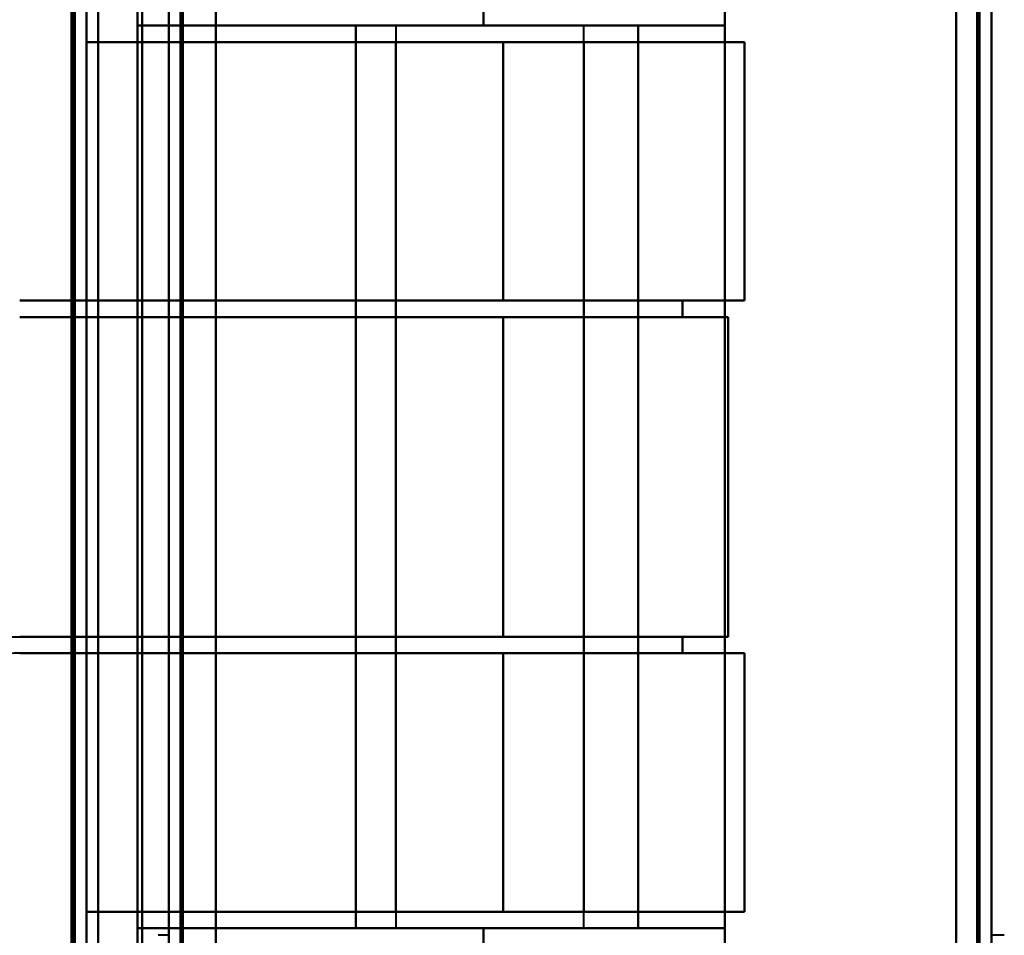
# Model space of a CAD drawing. Header units: millimetres. Extents: x -1442 to 3067, y -120 to 1171.
# Tile 35 of 66: x 414 to 456, y 271 to 310. Entities that reach past the tile are written whole.
import ezdxf

# ---------------------------------------------------------------- set-up
doc = ezdxf.new("R2010")
doc.units = ezdxf.units.MM
doc.layers.add('A-GENM', color=13, linetype='Continuous', lineweight=40)
doc.layers.add('G-IMPT', color=8, linetype='Continuous', lineweight=40)

# ---------------------------------------------------------------- blocks, each defined once
blk = doc.blocks.new('Maintenance r21 - Maintenance r21-769076-Gauche')
at = {"layer": 'A-GENM'}
for p, q in [((455, 0), (455, 1098)), ((455, 1098), (455, 0))]:
    blk.add_line(p, q, dxfattribs=at)
blk = doc.blocks.new('NEXA 1500 CALQUES_dwg-769064-Gauche')
at = {"layer": 'G-IMPT'}
for p, q in [((455.5, 128.972), (455.5, 1097.772)), ((455.5, 128.972), (455.5, 1097.772)), ((420.5, 1097.272), (420.5, 129.472)), ((420.5, 1097.272), (420.5, 129.472)), ((417, 129.472), (417, 1062.272)), ((444.165, 310.072), (444.165, 320.372)), ((419.165, 310.072), (433.887, 310.072)), ((433.887, 310.072), (419.165, 310.072)), ((419.165, 310.072), (433.887, 310.072)), ((433.887, 310.072), (419.165, 310.072)), ((430.165, 310.072), (430.165, 309.372)), ((430.165, 310.072), (430.165, 271.672)), ((430.165, 310.072), (438.165, 310.072)), ((430.165, 310.072), (438.165, 310.072)), ((430.165, 310.072), (438.165, 310.072)), ((430.165, 310.072), (438.165, 310.072)), ((438.165, 310.072), (430.165, 310.072)), ((438.165, 310.072), (430.165, 310.072)), ((438.165, 310.072), (430.165, 310.072)), ((438.165, 310.072), (430.165, 310.072)), ((433.887, 310.072), (444.165, 310.072)), ((444.165, 310.072), (433.887, 310.072)), ((433.887, 310.072), (444.165, 310.072)), ((444.165, 310.072), (433.887, 310.072)), ((438.165, 309.372), (438.165, 310.072)), ((438.165, 271.672), (438.165, 310.072)), ((417, 309.372), (434.721, 309.372)), ((434.721, 309.372), (417, 309.372)), ((417, 309.372), (434.721, 309.372)), ((434.721, 309.372), (417, 309.372)), ((430.165, 309.372), (438.165, 309.372)), ((438.165, 309.372), (430.165, 309.372)), ((430.165, 309.372), (438.165, 309.372)), ((438.165, 309.372), (430.165, 309.372)), ((434.721, 309.372), (445, 309.372)), ((434.721, 309.372), (445, 309.372)), ((445, 309.372), (434.721, 309.372)), ((445, 309.372), (434.721, 309.372)), ((438.165, 309.372), (445, 309.372)), ((438.165, 309.372), (445, 309.372)), ((445, 309.372), (438.165, 309.372)), ((445, 309.372), (438.165, 309.372)), ((445, 298.372), (445, 309.372)), ((445, 298.372), (445, 309.372)), ((434.721, 298.372), (414.157, 298.372)), ((414.157, 298.372), (434.721, 298.372)), ((434.721, 298.372), (414.157, 298.372)), ((414.157, 298.372), (434.721, 298.372)), ((430.165, 298.372), (430.165, 297.672)), ((438.165, 298.372), (430.165, 298.372)), ((430.165, 298.372), (438.165, 298.372)), ((438.165, 298.372), (430.165, 298.372)), ((430.165, 298.372), (438.165, 298.372)), ((445, 298.372), (434.721, 298.372)), ((445, 298.372), (434.721, 298.372)), ((434.721, 298.372), (445, 298.372)), ((434.721, 298.372), (445, 298.372)), ((438.165, 297.672), (438.165, 298.372)), ((445, 298.372), (442.359, 298.372)), ((445, 298.372), (442.359, 298.372)), ((442.359, 298.372), (445, 298.372)), ((442.359, 298.372), (445, 298.372)), ((414.157, 297.672), (434.721, 297.672)), ((414.157, 297.672), (434.721, 297.672)), ((434.721, 297.672), (414.157, 297.672)), ((434.721, 297.672), (414.157, 297.672)), ((430.165, 297.672), (438.165, 297.672)), ((438.165, 297.672), (430.165, 297.672)), ((430.165, 297.672), (438.165, 297.672)), ((438.165, 297.672), (430.165, 297.672)), ((434.721, 297.672), (444.3, 297.672)), ((434.721, 297.672), (444.3, 297.672)), ((444.3, 297.672), (434.721, 297.672)), ((444.3, 297.672), (434.721, 297.672)), ((442.359, 297.672), (444.3, 297.672)), ((442.359, 297.672), (444.3, 297.672)), ((444.3, 297.672), (442.359, 297.672)), ((444.3, 297.672), (442.359, 297.672)), ((434.721, 284.072), (414.157, 284.072)), ((434.721, 284.072), (414.157, 284.072)), ((414.157, 284.072), (434.721, 284.072)), ((414.157, 284.072), (434.721, 284.072)), ((430.165, 284.072), (430.165, 283.372)), ((438.165, 284.072), (430.165, 284.072)), ((430.165, 284.072), (438.165, 284.072)), ((438.165, 284.072), (430.165, 284.072)), ((430.165, 284.072), (438.165, 284.072)), ((444.3, 284.072), (434.721, 284.072)), ((444.3, 284.072), (434.721, 284.072)), ((434.721, 284.072), (444.3, 284.072)), ((434.721, 284.072), (444.3, 284.072)), ((438.165, 283.372), (438.165, 284.072)), ((444.3, 284.072), (442.359, 284.072)), ((444.3, 284.072), (442.359, 284.072)), ((442.359, 284.072), (444.3, 284.072)), ((442.359, 284.072), (444.3, 284.072)), ((434.721, 283.372), (414.157, 283.372)), ((414.157, 283.372), (434.721, 283.372)), ((414.157, 283.372), (434.721, 283.372)), ((434.721, 283.372), (414.157, 283.372)), ((430.165, 283.372), (438.165, 283.372)), ((438.165, 283.372), (430.165, 283.372)), ((430.165, 283.372), (438.165, 283.372)), ((438.165, 283.372), (430.165, 283.372)), ((434.721, 283.372), (445, 283.372)), ((434.721, 283.372), (445, 283.372)), ((445, 283.372), (434.721, 283.372)), ((445, 283.372), (434.721, 283.372)), ((442.359, 283.372), (445, 283.372)), ((442.359, 283.372), (445, 283.372)), ((445, 283.372), (442.359, 283.372)), ((445, 283.372), (442.359, 283.372)), ((445, 272.372), (445, 283.372)), ((445, 272.372), (445, 283.372)), ((417, 272.372), (434.721, 272.372)), ((434.721, 272.372), (417, 272.372)), ((434.721, 272.372), (417, 272.372)), ((417, 272.372), (434.721, 272.372)), ((430.165, 272.372), (430.165, 271.672)), ((438.165, 272.372), (430.165, 272.372)), ((430.165, 272.372), (438.165, 272.372)), ((438.165, 272.372), (430.165, 272.372)), ((430.165, 272.372), (438.165, 272.372)), ((445, 272.372), (434.721, 272.372)), ((445, 272.372), (434.721, 272.372)), ((434.721, 272.372), (445, 272.372)), ((434.721, 272.372), (445, 272.372)), ((438.165, 271.672), (438.165, 272.372)), ((445, 272.372), (438.165, 272.372)), ((445, 272.372), (438.165, 272.372)), ((438.165, 272.372), (445, 272.372)), ((438.165, 272.372), (445, 272.372)), ((433.887, 271.672), (419.165, 271.672)), ((419.165, 271.672), (433.887, 271.672)), ((433.887, 271.672), (419.165, 271.672)), ((419.165, 271.672), (433.887, 271.672)), ((438.165, 271.672), (430.165, 271.672)), ((438.165, 271.672), (430.165, 271.672)), ((438.165, 271.672), (430.165, 271.672)), ((438.165, 271.672), (430.165, 271.672)), ((430.165, 271.672), (438.165, 271.672)), ((430.165, 271.672), (438.165, 271.672)), ((430.165, 271.672), (438.165, 271.672)), ((430.165, 271.672), (438.165, 271.672)), ((444.165, 271.672), (433.887, 271.672)), ((433.887, 271.672), (444.165, 271.672)), ((444.165, 271.672), (433.887, 271.672)), ((433.887, 271.672), (444.165, 271.672)), ((444.165, 261.372), (444.165, 271.672)), ((420.5, 271.372), (420.05, 271.372)), ((456.05, 271.372), (455.5, 271.372))]:
    blk.add_line(p, q, dxfattribs=at)
at = {"layer": 'G-IMPT', "flags": 128}
for points in [[(422.5, 1097.772), (422.5, 855.572), (422.5, 613.372), (422.5, 371.172), (422.5, 128.972)], [(422.5, 128.972), (422.5, 371.172), (422.5, 613.372), (422.5, 855.572), (422.5, 1097.772)], [(422.5, 128.972), (422.5, 371.172), (422.5, 613.372), (422.5, 855.572), (422.5, 1097.772)], [(422.5, 1097.772), (422.5, 855.572), (422.5, 613.372), (422.5, 371.172), (422.5, 128.972)], [(454.9, 128.972), (454.9, 371.172), (454.9, 613.372), (454.9, 855.572), (454.9, 1097.772)], [(454.9, 1097.772), (454.9, 855.572), (454.9, 613.372), (454.9, 371.172), (454.9, 128.972)], [(454.9, 1097.772), (454.9, 855.572), (454.9, 613.372), (454.9, 371.172), (454.9, 128.972)], [(454.9, 128.972), (454.9, 371.172), (454.9, 613.372), (454.9, 855.572), (454.9, 1097.772)], [(454.9, 128.972), (454.9, 371.172), (454.9, 613.372), (454.9, 855.572), (454.9, 1097.772)], [(454.9, 1097.772), (454.9, 855.572), (454.9, 613.372), (454.9, 371.172), (454.9, 128.972)], [(454.9, 1097.772), (454.9, 855.572), (454.9, 613.372), (454.9, 371.172), (454.9, 128.972)], [(454.9, 128.972), (454.9, 371.172), (454.9, 613.372), (454.9, 855.572), (454.9, 1097.772)], [(454.9, 1097.772), (454.9, 855.572), (454.9, 613.372), (454.9, 371.172), (454.9, 128.972)], [(454.9, 128.972), (454.9, 371.172), (454.9, 613.372), (454.9, 855.572), (454.9, 1097.772)], [(454.9, 128.972), (454.9, 371.172), (454.9, 613.372), (454.9, 855.572), (454.9, 1097.772)], [(454.9, 1097.772), (454.9, 855.572), (454.9, 613.372), (454.9, 371.172), (454.9, 128.972)], [(455, 128.972), (455, 371.172), (455, 613.372), (455, 855.572), (455, 1097.772)], [(455, 1097.772), (455, 855.572), (455, 613.372), (455, 371.172), (455, 128.972)], [(455, 1097.772), (455, 855.572), (455, 613.372), (455, 371.172), (455, 128.972)], [(455, 128.972), (455, 371.172), (455, 613.372), (455, 855.572), (455, 1097.772)], [(455.5, 1097.772), (455.5, 855.572), (455.5, 613.372), (455.5, 371.172), (455.5, 128.972)], [(455.5, 128.972), (455.5, 371.172), (455.5, 613.372), (455.5, 855.572), (455.5, 1097.772)], [(455.5, 1097.772), (455.5, 855.572), (455.5, 613.372), (455.5, 371.172), (455.5, 128.972)], [(455.5, 128.972), (455.5, 371.172), (455.5, 613.372), (455.5, 855.572), (455.5, 1097.772)], [(455.5, 128.972), (455.5, 371.172), (455.5, 613.372), (455.5, 855.572), (455.5, 1097.772)], [(455.5, 1097.772), (455.5, 855.572), (455.5, 613.372), (455.5, 371.172), (455.5, 128.972)], [(455.5, 128.972), (455.5, 371.172), (455.5, 613.372), (455.5, 855.572), (455.5, 1097.772)], [(455.5, 1097.772), (455.5, 855.572), (455.5, 613.372), (455.5, 371.172), (455.5, 128.972)], [(420.5, 129.472), (420.5, 371.422), (420.5, 613.372), (420.5, 855.322), (420.5, 1097.272)], [(420.5, 1097.272), (420.5, 855.322), (420.5, 613.372), (420.5, 371.422), (420.5, 129.472)], [(420.5, 1097.272), (420.5, 855.322), (420.5, 613.372), (420.5, 371.422), (420.5, 129.472)], [(420.5, 129.472), (420.5, 371.422), (420.5, 613.372), (420.5, 855.322), (420.5, 1097.272)], [(420.5, 129.472), (420.5, 371.422), (420.5, 613.372), (420.5, 855.322), (420.5, 1097.272)], [(420.5, 1097.272), (420.5, 855.322), (420.5, 613.372), (420.5, 371.422), (420.5, 129.472)], [(420.5, 1097.272), (420.5, 855.322), (420.5, 613.372), (420.5, 371.422), (420.5, 129.472)], [(420.5, 129.472), (420.5, 371.422), (420.5, 613.372), (420.5, 855.322), (420.5, 1097.272)], [(421, 129.472), (421, 371.422), (421, 613.372), (421, 855.322), (421, 1097.272)], [(421, 1097.272), (421, 855.322), (421, 613.372), (421, 371.422), (421, 129.472)], [(421, 1097.272), (421, 855.322), (421, 613.372), (421, 371.422), (421, 129.472)], [(421, 129.472), (421, 371.422), (421, 613.372), (421, 855.322), (421, 1097.272)], [(421.1, 1097.272), (421.1, 855.322), (421.1, 613.372), (421.1, 371.422), (421.1, 129.472)], [(421.1, 129.472), (421.1, 371.422), (421.1, 613.372), (421.1, 855.322), (421.1, 1097.272)], [(421.1, 129.472), (421.1, 371.422), (421.1, 613.372), (421.1, 855.322), (421.1, 1097.272)], [(421.1, 1097.272), (421.1, 855.322), (421.1, 613.372), (421.1, 371.422), (421.1, 129.472)], [(421.1, 1097.272), (421.1, 855.322), (421.1, 613.372), (421.1, 371.422), (421.1, 129.472)], [(421.1, 129.472), (421.1, 371.422), (421.1, 613.372), (421.1, 855.322), (421.1, 1097.272)], [(421.1, 129.472), (421.1, 371.422), (421.1, 613.372), (421.1, 855.322), (421.1, 1097.272)], [(421.1, 1097.272), (421.1, 855.322), (421.1, 613.372), (421.1, 371.422), (421.1, 129.472)], [(421.1, 129.472), (421.1, 371.422), (421.1, 613.372), (421.1, 855.322), (421.1, 1097.272)], [(421.1, 1097.272), (421.1, 855.322), (421.1, 613.372), (421.1, 371.422), (421.1, 129.472)], [(421.1, 1097.272), (421.1, 855.322), (421.1, 613.372), (421.1, 371.422), (421.1, 129.472)], [(421.1, 129.472), (421.1, 371.422), (421.1, 613.372), (421.1, 855.322), (421.1, 1097.272)], [(422.5, 1097.272), (422.5, 855.322), (422.5, 613.372), (422.5, 371.422), (422.5, 129.472)], [(422.5, 129.472), (422.5, 371.422), (422.5, 613.372), (422.5, 855.322), (422.5, 1097.272)], [(422.5, 129.472), (422.5, 371.422), (422.5, 613.372), (422.5, 855.322), (422.5, 1097.272)], [(422.5, 1097.272), (422.5, 855.322), (422.5, 613.372), (422.5, 371.422), (422.5, 129.472)], [(422.5, 129.472), (422.5, 371.422), (422.5, 613.372), (422.5, 855.322), (422.5, 1097.272)], [(422.5, 1097.272), (422.5, 855.322), (422.5, 613.372), (422.5, 371.422), (422.5, 129.472)], [(422.5, 1097.272), (422.5, 855.322), (422.5, 613.372), (422.5, 371.422), (422.5, 129.472)], [(422.5, 129.472), (422.5, 371.422), (422.5, 613.372), (422.5, 855.322), (422.5, 1097.272)], [(454, 129.472), (454, 371.422), (454, 613.372), (454, 855.322), (454, 1097.272)], [(454, 1097.272), (454, 855.322), (454, 613.372), (454, 371.422), (454, 129.472)], [(454, 129.472), (454, 371.422), (454, 613.372), (454, 855.322), (454, 1097.272)], [(454, 1097.272), (454, 855.322), (454, 613.372), (454, 371.422), (454, 129.472)], [(454, 129.472), (454, 371.422), (454, 613.372), (454, 855.322), (454, 1097.272)], [(454, 1097.272), (454, 855.322), (454, 613.372), (454, 371.422), (454, 129.472)], [(454, 1097.272), (454, 855.322), (454, 613.372), (454, 371.422), (454, 129.472)], [(454, 129.472), (454, 371.422), (454, 613.372), (454, 855.322), (454, 1097.272)], [(454, 1097.272), (454, 855.322), (454, 613.372), (454, 371.422), (454, 129.472)], [(454, 129.472), (454, 371.422), (454, 613.372), (454, 855.322), (454, 1097.272)], [(454, 129.472), (454, 371.422), (454, 613.372), (454, 855.322), (454, 1097.272)], [(454, 1097.272), (454, 855.322), (454, 613.372), (454, 371.422), (454, 129.472)], [(454, 1097.272), (454, 855.322), (454, 613.372), (454, 371.422), (454, 129.472)], [(454, 129.472), (454, 371.422), (454, 613.372), (454, 855.322), (454, 1097.272)], [(454, 129.472), (454, 371.422), (454, 613.372), (454, 855.322), (454, 1097.272)], [(454, 1097.272), (454, 855.322), (454, 613.372), (454, 371.422), (454, 129.472)], [(417.5, 128.972), (417.5, 362.422), (417.5, 595.872), (417.5, 829.322), (417.5, 1062.772)], [(417.5, 1062.772), (417.5, 829.322), (417.5, 595.872), (417.5, 362.422), (417.5, 128.972)], [(417.5, 128.972), (417.5, 362.422), (417.5, 595.872), (417.5, 829.322), (417.5, 1062.772)], [(417.5, 1062.772), (417.5, 829.322), (417.5, 595.872), (417.5, 362.422), (417.5, 128.972)], [(416.4, 1062.272), (416.4, 829.072), (416.4, 595.872), (416.4, 362.672), (416.4, 129.472)], [(416.4, 129.472), (416.4, 362.672), (416.4, 595.872), (416.4, 829.072), (416.4, 1062.272)], [(416.4, 1062.272), (416.4, 837.047), (416.4, 611.822), (416.4, 386.597), (416.4, 161.372)], [(416.4, 161.372), (416.4, 386.597), (416.4, 611.822), (416.4, 837.047), (416.4, 1062.272)], [(416.4, 161.372), (416.4, 386.597), (416.4, 611.822), (416.4, 837.047), (416.4, 1062.272)], [(416.4, 1062.272), (416.4, 837.047), (416.4, 611.822), (416.4, 386.597), (416.4, 161.372)], [(416.5, 129.472), (416.5, 362.672), (416.5, 595.872), (416.5, 829.072), (416.5, 1062.272)], [(416.5, 1062.272), (416.5, 829.072), (416.5, 595.872), (416.5, 362.672), (416.5, 129.472)], [(417, 129.472), (417, 362.672), (417, 595.872), (417, 829.072), (417, 1062.272)], [(417, 1062.272), (417, 829.072), (417, 595.872), (417, 362.672), (417, 129.472)], [(417, 1062.272), (417, 829.072), (417, 595.872), (417, 362.672), (417, 129.472)], [(417, 129.472), (417, 362.672), (417, 595.872), (417, 829.072), (417, 1062.272)], [(417, 129.472), (417, 362.672), (417, 595.872), (417, 829.072), (417, 1062.272)], [(417, 1062.272), (417, 829.072), (417, 595.872), (417, 362.672), (417, 129.472)], [(417, 129.472), (417, 362.672), (417, 595.872), (417, 829.072), (417, 1062.272)], [(417, 1062.272), (417, 829.072), (417, 595.872), (417, 362.672), (417, 129.472)], [(417, 309.372), (417, 313.122), (417, 316.872), (417, 320.622), (417, 324.372)], [(417, 309.372), (417, 313.122), (417, 316.872), (417, 320.622), (417, 324.372)], [(417, 324.372), (417, 320.622), (417, 316.872), (417, 313.122), (417, 309.372)], [(417, 324.372), (417, 320.622), (417, 316.872), (417, 313.122), (417, 309.372)], [(417, 324.372), (417, 320.622), (417, 316.872), (417, 313.122), (417, 309.372)], [(417, 309.372), (417, 313.122), (417, 316.872), (417, 320.622), (417, 324.372)], [(417, 324.372), (417, 320.622), (417, 316.872), (417, 313.122), (417, 309.372)], [(417, 309.372), (417, 313.122), (417, 316.872), (417, 320.622), (417, 324.372)], [(416.365, 258.072), (416.365, 274.472), (416.365, 290.872), (416.365, 307.272), (416.365, 323.672)], [(416.365, 323.672), (416.365, 307.272), (416.365, 290.872), (416.365, 274.472), (416.365, 258.072)], [(416.365, 323.672), (416.365, 307.272), (416.365, 290.872), (416.365, 274.472), (416.365, 258.072)], [(416.365, 258.072), (416.365, 274.472), (416.365, 290.872), (416.365, 307.272), (416.365, 323.672)], [(416.365, 323.672), (416.365, 307.272), (416.365, 290.872), (416.365, 274.472), (416.365, 258.072)], [(416.365, 258.072), (416.365, 274.472), (416.365, 290.872), (416.365, 307.272), (416.365, 323.672)], [(416.5, 323.672), (416.5, 307.272), (416.5, 290.872), (416.5, 274.472), (416.5, 258.072)], [(416.5, 258.072), (416.5, 274.472), (416.5, 290.872), (416.5, 307.272), (416.5, 323.672)], [(417.5, 258.072), (417.5, 274.472), (417.5, 290.872), (417.5, 307.272), (417.5, 323.672)], [(417.5, 323.672), (417.5, 307.272), (417.5, 290.872), (417.5, 274.472), (417.5, 258.072)], [(417.5, 323.672), (417.5, 307.272), (417.5, 290.872), (417.5, 274.472), (417.5, 258.072)], [(417.5, 258.072), (417.5, 274.472), (417.5, 290.872), (417.5, 307.272), (417.5, 323.672)], [(419.165, 323.672), (419.165, 320.272), (419.165, 316.872), (419.165, 313.472), (419.165, 310.072)], [(419.165, 310.072), (419.165, 313.472), (419.165, 316.872), (419.165, 320.272), (419.165, 323.672)], [(419.165, 310.072), (419.165, 313.472), (419.165, 316.872), (419.165, 320.272), (419.165, 323.672)], [(419.165, 323.672), (419.165, 307.272), (419.165, 290.872), (419.165, 274.472), (419.165, 258.072)], [(419.165, 258.072), (419.165, 274.472), (419.165, 290.872), (419.165, 307.272), (419.165, 323.672)], [(419.165, 323.672), (419.165, 320.272), (419.165, 316.872), (419.165, 313.472), (419.165, 310.072)], [(419.165, 258.072), (419.165, 274.472), (419.165, 290.872), (419.165, 307.272), (419.165, 323.672)], [(419.165, 323.672), (419.165, 307.272), (419.165, 290.872), (419.165, 274.472), (419.165, 258.072)], [(419.365, 323.672), (419.365, 307.272), (419.365, 290.872), (419.365, 274.472), (419.365, 258.072)], [(419.365, 258.072), (419.365, 274.472), (419.365, 290.872), (419.365, 307.272), (419.365, 323.672)], [(419.365, 258.072), (419.365, 274.472), (419.365, 290.872), (419.365, 307.272), (419.365, 323.672)], [(419.365, 258.072), (419.365, 274.472), (419.365, 290.872), (419.365, 307.272), (419.365, 323.672)], [(419.365, 323.672), (419.365, 307.272), (419.365, 290.872), (419.365, 274.472), (419.365, 258.072)], [(419.365, 323.672), (419.365, 307.272), (419.365, 290.872), (419.365, 274.472), (419.365, 258.072)], [(419.365, 323.672), (419.365, 307.272), (419.365, 290.872), (419.365, 274.472), (419.365, 258.072)], [(419.365, 258.072), (419.365, 274.472), (419.365, 290.872), (419.365, 307.272), (419.365, 323.672)], [(422.5, 258.072), (422.5, 274.472), (422.5, 290.872), (422.5, 307.272), (422.5, 323.672)], [(422.5, 323.672), (422.5, 307.272), (422.5, 290.872), (422.5, 274.472), (422.5, 258.072)], [(422.5, 323.672), (422.5, 307.272), (422.5, 290.872), (422.5, 274.472), (422.5, 258.072)], [(422.5, 258.072), (422.5, 274.472), (422.5, 290.872), (422.5, 307.272), (422.5, 323.672)], [(444.165, 261.372), (444.165, 276.122), (444.165, 290.872), (444.165, 305.622), (444.165, 320.372)], [(444.165, 320.372), (444.165, 317.797), (444.165, 315.222), (444.165, 312.647), (444.165, 310.072)], [(444.165, 310.072), (444.165, 312.647), (444.165, 315.222), (444.165, 317.797), (444.165, 320.372)], [(444.165, 320.372), (444.165, 305.622), (444.165, 290.872), (444.165, 276.122), (444.165, 261.372)], [(444.165, 310.072), (444.165, 312.647), (444.165, 315.222), (444.165, 317.797), (444.165, 320.372)], [(444.165, 320.372), (444.165, 305.622), (444.165, 290.872), (444.165, 276.122), (444.165, 261.372)], [(444.165, 320.372), (444.165, 317.797), (444.165, 315.222), (444.165, 312.647), (444.165, 310.072)], [(444.165, 261.372), (444.165, 276.122), (444.165, 290.872), (444.165, 305.622), (444.165, 320.372)], [(433.887, 311.246), (433.887, 310.953), (433.887, 310.659), (433.887, 310.366), (433.887, 310.072)], [(433.887, 310.072), (433.887, 310.366), (433.887, 310.659), (433.887, 310.953), (433.887, 311.246)], [(433.887, 311.246), (433.887, 310.953), (433.887, 310.659), (433.887, 310.366), (433.887, 310.072)], [(433.887, 310.072), (433.887, 310.366), (433.887, 310.659), (433.887, 310.953), (433.887, 311.246)], [(419.165, 310.072), (421.49, 310.072), (423.815, 310.072), (426.14, 310.072), (428.465, 310.072)], [(428.465, 310.072), (426.14, 310.072), (423.815, 310.072), (421.49, 310.072), (419.165, 310.072)], [(419.165, 310.072), (419.165, 300.472), (419.165, 290.872), (419.165, 281.272), (419.165, 271.672)], [(419.165, 271.672), (419.165, 281.272), (419.165, 290.872), (419.165, 300.472), (419.165, 310.072)], [(419.165, 310.072), (421.49, 310.072), (423.815, 310.072), (426.14, 310.072), (428.465, 310.072)], [(428.465, 310.072), (426.14, 310.072), (423.815, 310.072), (421.49, 310.072), (419.165, 310.072)], [(419.165, 271.672), (419.165, 281.272), (419.165, 290.872), (419.165, 300.472), (419.165, 310.072)], [(419.165, 310.072), (419.165, 300.472), (419.165, 290.872), (419.165, 281.272), (419.165, 271.672)], [(428.465, 271.672), (428.465, 281.272), (428.465, 290.872), (428.465, 300.472), (428.465, 310.072)], [(428.465, 310.072), (428.465, 300.472), (428.465, 290.872), (428.465, 281.272), (428.465, 271.672)], [(440.465, 310.072), (437.465, 310.072), (434.465, 310.072), (431.465, 310.072), (428.465, 310.072)], [(428.465, 310.072), (428.465, 300.472), (428.465, 290.872), (428.465, 281.272), (428.465, 271.672)], [(428.465, 310.072), (428.465, 300.472), (428.465, 290.872), (428.465, 281.272), (428.465, 271.672)], [(428.465, 271.672), (428.465, 281.272), (428.465, 290.872), (428.465, 300.472), (428.465, 310.072)], [(428.465, 271.672), (428.465, 281.272), (428.465, 290.872), (428.465, 300.472), (428.465, 310.072)], [(428.465, 310.072), (431.465, 310.072), (434.465, 310.072), (437.465, 310.072), (440.465, 310.072)], [(428.465, 310.072), (431.465, 310.072), (434.465, 310.072), (437.465, 310.072), (440.465, 310.072)], [(428.465, 271.672), (428.465, 281.272), (428.465, 290.872), (428.465, 300.472), (428.465, 310.072)], [(428.465, 310.072), (428.465, 300.472), (428.465, 290.872), (428.465, 281.272), (428.465, 271.672)], [(440.465, 310.072), (437.465, 310.072), (434.465, 310.072), (431.465, 310.072), (428.465, 310.072)], [(440.465, 271.672), (440.465, 281.272), (440.465, 290.872), (440.465, 300.472), (440.465, 310.072)], [(440.465, 310.072), (440.465, 300.472), (440.465, 290.872), (440.465, 281.272), (440.465, 271.672)], [(440.465, 271.672), (440.465, 281.272), (440.465, 290.872), (440.465, 300.472), (440.465, 310.072)], [(440.465, 310.072), (440.465, 300.472), (440.465, 290.872), (440.465, 281.272), (440.465, 271.672)], [(444.165, 310.072), (443.24, 310.072), (442.315, 310.072), (441.39, 310.072), (440.465, 310.072)], [(440.465, 310.072), (440.465, 300.472), (440.465, 290.872), (440.465, 281.272), (440.465, 271.672)], [(440.465, 271.672), (440.465, 281.272), (440.465, 290.872), (440.465, 300.472), (440.465, 310.072)], [(440.465, 310.072), (440.465, 300.472), (440.465, 290.872), (440.465, 281.272), (440.465, 271.672)], [(440.465, 271.672), (440.465, 281.272), (440.465, 290.872), (440.465, 300.472), (440.465, 310.072)], [(440.465, 310.072), (441.39, 310.072), (442.315, 310.072), (443.24, 310.072), (444.165, 310.072)], [(440.465, 310.072), (441.39, 310.072), (442.315, 310.072), (443.24, 310.072), (444.165, 310.072)], [(444.165, 310.072), (443.24, 310.072), (442.315, 310.072), (441.39, 310.072), (440.465, 310.072)], [(444.165, 271.672), (444.165, 281.272), (444.165, 290.872), (444.165, 300.472), (444.165, 310.072)], [(444.165, 310.072), (444.165, 300.472), (444.165, 290.872), (444.165, 281.272), (444.165, 271.672)], [(444.165, 310.072), (444.165, 300.472), (444.165, 290.872), (444.165, 281.272), (444.165, 271.672)], [(444.165, 271.672), (444.165, 281.272), (444.165, 290.872), (444.165, 300.472), (444.165, 310.072)], [(430.165, 309.372), (426.874, 309.372), (423.583, 309.372), (420.291, 309.372), (417, 309.372)], [(417, 309.372), (420.291, 309.372), (423.583, 309.372), (426.874, 309.372), (430.165, 309.372)], [(417, 309.372), (420.291, 309.372), (423.583, 309.372), (426.874, 309.372), (430.165, 309.372)], [(430.165, 309.372), (426.874, 309.372), (423.583, 309.372), (420.291, 309.372), (417, 309.372)], [(430.165, 272.372), (430.165, 281.622), (430.165, 290.872), (430.165, 300.122), (430.165, 309.372)], [(430.165, 309.372), (430.165, 306.622), (430.165, 303.872), (430.165, 301.122), (430.165, 298.372)], [(430.165, 298.372), (430.165, 301.122), (430.165, 303.872), (430.165, 306.622), (430.165, 309.372)], [(430.165, 298.372), (430.165, 301.122), (430.165, 303.872), (430.165, 306.622), (430.165, 309.372)], [(430.165, 309.372), (430.165, 300.122), (430.165, 290.872), (430.165, 281.622), (430.165, 272.372)], [(430.165, 309.372), (430.165, 306.622), (430.165, 303.872), (430.165, 301.122), (430.165, 298.372)], [(430.165, 309.372), (430.165, 300.122), (430.165, 290.872), (430.165, 281.622), (430.165, 272.372)], [(430.165, 272.372), (430.165, 281.622), (430.165, 290.872), (430.165, 300.122), (430.165, 309.372)], [(434.721, 309.372), (434.721, 306.622), (434.721, 303.872), (434.721, 301.122), (434.721, 298.372)], [(434.721, 298.372), (434.721, 301.122), (434.721, 303.872), (434.721, 306.622), (434.721, 309.372)], [(434.721, 298.372), (434.721, 301.122), (434.721, 303.872), (434.721, 306.622), (434.721, 309.372)], [(434.721, 309.372), (434.721, 306.622), (434.721, 303.872), (434.721, 301.122), (434.721, 298.372)], [(438.165, 272.372), (438.165, 281.622), (438.165, 290.872), (438.165, 300.122), (438.165, 309.372)], [(438.165, 298.372), (438.165, 301.122), (438.165, 303.872), (438.165, 306.622), (438.165, 309.372)], [(438.165, 309.372), (438.165, 300.122), (438.165, 290.872), (438.165, 281.622), (438.165, 272.372)], [(438.165, 309.372), (438.165, 300.122), (438.165, 290.872), (438.165, 281.622), (438.165, 272.372)], [(438.165, 272.372), (438.165, 281.622), (438.165, 290.872), (438.165, 300.122), (438.165, 309.372)], [(438.165, 309.372), (438.165, 306.622), (438.165, 303.872), (438.165, 301.122), (438.165, 298.372)], [(438.165, 309.372), (438.165, 306.622), (438.165, 303.872), (438.165, 301.122), (438.165, 298.372)], [(438.165, 298.372), (438.165, 301.122), (438.165, 303.872), (438.165, 306.622), (438.165, 309.372)], [(445, 298.372), (445, 301.122), (445, 303.872), (445, 306.622), (445, 309.372)], [(445, 298.372), (445, 301.122), (445, 303.872), (445, 306.622), (445, 309.372)], [(445, 309.372), (445, 306.622), (445, 303.872), (445, 301.122), (445, 298.372)], [(445, 309.372), (445, 306.622), (445, 303.872), (445, 301.122), (445, 298.372)], [(445, 309.372), (445, 306.622), (445, 303.872), (445, 301.122), (445, 298.372)], [(445, 298.372), (445, 301.122), (445, 303.872), (445, 306.622), (445, 309.372)], [(445, 309.372), (445, 306.622), (445, 303.872), (445, 301.122), (445, 298.372)], [(445, 298.372), (445, 301.122), (445, 303.872), (445, 306.622), (445, 309.372)], [(414.157, 298.372), (418.159, 298.372), (422.161, 298.372), (426.163, 298.372), (430.165, 298.372)], [(430.165, 298.372), (426.163, 298.372), (422.161, 298.372), (418.159, 298.372), (414.157, 298.372)], [(430.165, 298.372), (426.163, 298.372), (422.161, 298.372), (418.159, 298.372), (414.157, 298.372)], [(414.157, 298.372), (418.159, 298.372), (422.161, 298.372), (426.163, 298.372), (430.165, 298.372)], [(430.165, 298.372), (430.165, 298.197), (430.165, 298.022), (430.165, 297.847), (430.165, 297.672)], [(430.165, 297.672), (430.165, 297.847), (430.165, 298.022), (430.165, 298.197), (430.165, 298.372)], [(430.165, 297.672), (430.165, 297.847), (430.165, 298.022), (430.165, 298.197), (430.165, 298.372)], [(430.165, 298.372), (430.165, 298.197), (430.165, 298.022), (430.165, 297.847), (430.165, 297.672)], [(438.165, 298.372), (438.165, 298.197), (438.165, 298.022), (438.165, 297.847), (438.165, 297.672)], [(442.359, 298.372), (441.311, 298.372), (440.262, 298.372), (439.214, 298.372), (438.165, 298.372)], [(438.165, 297.672), (438.165, 297.847), (438.165, 298.022), (438.165, 298.197), (438.165, 298.372)], [(438.165, 297.672), (438.165, 297.847), (438.165, 298.022), (438.165, 298.197), (438.165, 298.372)], [(438.165, 298.372), (439.214, 298.372), (440.262, 298.372), (441.311, 298.372), (442.359, 298.372)], [(438.165, 298.372), (438.165, 298.197), (438.165, 298.022), (438.165, 297.847), (438.165, 297.672)], [(438.165, 298.372), (439.214, 298.372), (440.262, 298.372), (441.311, 298.372), (442.359, 298.372)], [(442.359, 298.372), (441.311, 298.372), (440.262, 298.372), (439.214, 298.372), (438.165, 298.372)], [(442.359, 298.372), (442.359, 298.197), (442.359, 298.022), (442.359, 297.847), (442.359, 297.672)], [(442.359, 297.672), (442.359, 297.847), (442.359, 298.022), (442.359, 298.197), (442.359, 298.372)], [(442.359, 298.372), (442.359, 298.197), (442.359, 298.022), (442.359, 297.847), (442.359, 297.672)], [(442.359, 297.672), (442.359, 297.847), (442.359, 298.022), (442.359, 298.197), (442.359, 298.372)], [(430.165, 297.672), (426.163, 297.672), (422.161, 297.672), (418.159, 297.672), (414.157, 297.672)], [(414.157, 297.672), (418.159, 297.672), (422.161, 297.672), (426.163, 297.672), (430.165, 297.672)], [(414.157, 297.672), (418.159, 297.672), (422.161, 297.672), (426.163, 297.672), (430.165, 297.672)], [(430.165, 297.672), (426.163, 297.672), (422.161, 297.672), (418.159, 297.672), (414.157, 297.672)], [(430.165, 297.672), (430.165, 294.272), (430.165, 290.872), (430.165, 287.472), (430.165, 284.072)], [(430.165, 284.072), (430.165, 287.472), (430.165, 290.872), (430.165, 294.272), (430.165, 297.672)], [(430.165, 284.072), (430.165, 287.472), (430.165, 290.872), (430.165, 294.272), (430.165, 297.672)], [(430.165, 297.672), (430.165, 294.272), (430.165, 290.872), (430.165, 287.472), (430.165, 284.072)], [(434.721, 284.072), (434.721, 287.472), (434.721, 290.872), (434.721, 294.272), (434.721, 297.672)], [(434.721, 297.672), (434.721, 294.272), (434.721, 290.872), (434.721, 287.472), (434.721, 284.072)], [(434.721, 297.672), (434.721, 294.272), (434.721, 290.872), (434.721, 287.472), (434.721, 284.072)], [(434.721, 284.072), (434.721, 287.472), (434.721, 290.872), (434.721, 294.272), (434.721, 297.672)], [(438.165, 297.672), (439.214, 297.672), (440.262, 297.672), (441.311, 297.672), (442.359, 297.672)], [(438.165, 284.072), (438.165, 287.472), (438.165, 290.872), (438.165, 294.272), (438.165, 297.672)], [(442.359, 297.672), (441.311, 297.672), (440.262, 297.672), (439.214, 297.672), (438.165, 297.672)], [(438.165, 297.672), (438.165, 294.272), (438.165, 290.872), (438.165, 287.472), (438.165, 284.072)], [(442.359, 297.672), (441.311, 297.672), (440.262, 297.672), (439.214, 297.672), (438.165, 297.672)], [(438.165, 297.672), (438.165, 294.272), (438.165, 290.872), (438.165, 287.472), (438.165, 284.072)], [(438.165, 297.672), (439.214, 297.672), (440.262, 297.672), (441.311, 297.672), (442.359, 297.672)], [(438.165, 284.072), (438.165, 287.472), (438.165, 290.872), (438.165, 294.272), (438.165, 297.672)], [(444.3, 284.072), (444.3, 287.472), (444.3, 290.872), (444.3, 294.272), (444.3, 297.672)], [(444.3, 284.072), (444.3, 287.472), (444.3, 290.872), (444.3, 294.272), (444.3, 297.672)], [(444.3, 297.672), (444.3, 294.272), (444.3, 290.872), (444.3, 287.472), (444.3, 284.072)], [(444.3, 297.672), (444.3, 294.272), (444.3, 290.872), (444.3, 287.472), (444.3, 284.072)], [(444.3, 297.672), (444.3, 294.272), (444.3, 290.872), (444.3, 287.472), (444.3, 284.072)], [(444.3, 297.672), (444.3, 294.272), (444.3, 290.872), (444.3, 287.472), (444.3, 284.072)], [(444.3, 284.072), (444.3, 287.472), (444.3, 290.872), (444.3, 294.272), (444.3, 297.672)], [(444.3, 284.072), (444.3, 287.472), (444.3, 290.872), (444.3, 294.272), (444.3, 297.672)], [(414.157, 284.072), (418.159, 284.072), (422.161, 284.072), (426.163, 284.072), (430.165, 284.072)], [(430.165, 284.072), (426.163, 284.072), (422.161, 284.072), (418.159, 284.072), (414.157, 284.072)], [(430.165, 284.072), (426.163, 284.072), (422.161, 284.072), (418.159, 284.072), (414.157, 284.072)], [(414.157, 284.072), (418.159, 284.072), (422.161, 284.072), (426.163, 284.072), (430.165, 284.072)], [(430.165, 284.072), (430.165, 283.897), (430.165, 283.722), (430.165, 283.547), (430.165, 283.372)], [(430.165, 283.372), (430.165, 283.547), (430.165, 283.722), (430.165, 283.897), (430.165, 284.072)], [(430.165, 283.372), (430.165, 283.547), (430.165, 283.722), (430.165, 283.897), (430.165, 284.072)], [(430.165, 284.072), (430.165, 283.897), (430.165, 283.722), (430.165, 283.547), (430.165, 283.372)], [(438.165, 284.072), (438.165, 283.897), (438.165, 283.722), (438.165, 283.547), (438.165, 283.372)], [(442.359, 284.072), (441.311, 284.072), (440.262, 284.072), (439.214, 284.072), (438.165, 284.072)], [(438.165, 283.372), (438.165, 283.547), (438.165, 283.722), (438.165, 283.897), (438.165, 284.072)], [(438.165, 283.372), (438.165, 283.547), (438.165, 283.722), (438.165, 283.897), (438.165, 284.072)], [(438.165, 284.072), (439.214, 284.072), (440.262, 284.072), (441.311, 284.072), (442.359, 284.072)], [(438.165, 284.072), (438.165, 283.897), (438.165, 283.722), (438.165, 283.547), (438.165, 283.372)], [(438.165, 284.072), (439.214, 284.072), (440.262, 284.072), (441.311, 284.072), (442.359, 284.072)], [(442.359, 284.072), (441.311, 284.072), (440.262, 284.072), (439.214, 284.072), (438.165, 284.072)], [(442.359, 283.372), (442.359, 283.547), (442.359, 283.722), (442.359, 283.897), (442.359, 284.072)], [(442.359, 284.072), (442.359, 283.897), (442.359, 283.722), (442.359, 283.547), (442.359, 283.372)], [(442.359, 283.372), (442.359, 283.547), (442.359, 283.722), (442.359, 283.897), (442.359, 284.072)], [(442.359, 284.072), (442.359, 283.897), (442.359, 283.722), (442.359, 283.547), (442.359, 283.372)], [(430.165, 283.372), (426.163, 283.372), (422.161, 283.372), (418.159, 283.372), (414.157, 283.372)], [(414.157, 283.372), (418.159, 283.372), (422.161, 283.372), (426.163, 283.372), (430.165, 283.372)], [(414.157, 283.372), (418.159, 283.372), (422.161, 283.372), (426.163, 283.372), (430.165, 283.372)], [(430.165, 283.372), (426.163, 283.372), (422.161, 283.372), (418.159, 283.372), (414.157, 283.372)], [(430.165, 283.372), (430.165, 280.622), (430.165, 277.872), (430.165, 275.122), (430.165, 272.372)], [(430.165, 272.372), (430.165, 275.122), (430.165, 277.872), (430.165, 280.622), (430.165, 283.372)], [(430.165, 272.372), (430.165, 275.122), (430.165, 277.872), (430.165, 280.622), (430.165, 283.372)], [(430.165, 283.372), (430.165, 280.622), (430.165, 277.872), (430.165, 275.122), (430.165, 272.372)], [(434.721, 283.372), (434.721, 280.622), (434.721, 277.872), (434.721, 275.122), (434.721, 272.372)], [(434.721, 272.372), (434.721, 275.122), (434.721, 277.872), (434.721, 280.622), (434.721, 283.372)], [(434.721, 272.372), (434.721, 275.122), (434.721, 277.872), (434.721, 280.622), (434.721, 283.372)], [(434.721, 283.372), (434.721, 280.622), (434.721, 277.872), (434.721, 275.122), (434.721, 272.372)], [(438.165, 283.372), (439.214, 283.372), (440.262, 283.372), (441.311, 283.372), (442.359, 283.372)], [(438.165, 272.372), (438.165, 275.122), (438.165, 277.872), (438.165, 280.622), (438.165, 283.372)], [(442.359, 283.372), (441.311, 283.372), (440.262, 283.372), (439.214, 283.372), (438.165, 283.372)], [(438.165, 283.372), (438.165, 280.622), (438.165, 277.872), (438.165, 275.122), (438.165, 272.372)], [(442.359, 283.372), (441.311, 283.372), (440.262, 283.372), (439.214, 283.372), (438.165, 283.372)], [(438.165, 283.372), (438.165, 280.622), (438.165, 277.872), (438.165, 275.122), (438.165, 272.372)], [(438.165, 283.372), (439.214, 283.372), (440.262, 283.372), (441.311, 283.372), (442.359, 283.372)], [(438.165, 272.372), (438.165, 275.122), (438.165, 277.872), (438.165, 280.622), (438.165, 283.372)], [(445, 272.372), (445, 275.122), (445, 277.872), (445, 280.622), (445, 283.372)], [(445, 283.372), (445, 280.622), (445, 277.872), (445, 275.122), (445, 272.372)], [(445, 283.372), (445, 280.622), (445, 277.872), (445, 275.122), (445, 272.372)], [(445, 272.372), (445, 275.122), (445, 277.872), (445, 280.622), (445, 283.372)], [(445, 283.372), (445, 280.622), (445, 277.872), (445, 275.122), (445, 272.372)], [(445, 283.372), (445, 280.622), (445, 277.872), (445, 275.122), (445, 272.372)], [(445, 272.372), (445, 275.122), (445, 277.872), (445, 280.622), (445, 283.372)], [(445, 272.372), (445, 275.122), (445, 277.872), (445, 280.622), (445, 283.372)], [(417, 257.372), (417, 261.122), (417, 264.872), (417, 268.622), (417, 272.372)], [(417, 272.372), (417, 268.622), (417, 264.872), (417, 261.122), (417, 257.372)], [(417, 272.372), (420.291, 272.372), (423.583, 272.372), (426.874, 272.372), (430.165, 272.372)], [(417, 257.372), (417, 261.122), (417, 264.872), (417, 268.622), (417, 272.372)], [(417, 272.372), (417, 268.622), (417, 264.872), (417, 261.122), (417, 257.372)], [(430.165, 272.372), (426.874, 272.372), (423.583, 272.372), (420.291, 272.372), (417, 272.372)], [(417, 272.372), (417, 268.622), (417, 264.872), (417, 261.122), (417, 257.372)], [(417, 257.372), (417, 261.122), (417, 264.872), (417, 268.622), (417, 272.372)], [(430.165, 272.372), (426.874, 272.372), (423.583, 272.372), (420.291, 272.372), (417, 272.372)], [(417, 272.372), (417, 268.622), (417, 264.872), (417, 261.122), (417, 257.372)], [(417, 257.372), (417, 261.122), (417, 264.872), (417, 268.622), (417, 272.372)], [(417, 272.372), (420.291, 272.372), (423.583, 272.372), (426.874, 272.372), (430.165, 272.372)], [(419.165, 271.672), (421.49, 271.672), (423.815, 271.672), (426.14, 271.672), (428.465, 271.672)], [(428.465, 271.672), (426.14, 271.672), (423.815, 271.672), (421.49, 271.672), (419.165, 271.672)], [(419.165, 271.672), (419.165, 268.272), (419.165, 264.872), (419.165, 261.472), (419.165, 258.072)], [(419.165, 271.672), (421.49, 271.672), (423.815, 271.672), (426.14, 271.672), (428.465, 271.672)], [(428.465, 271.672), (426.14, 271.672), (423.815, 271.672), (421.49, 271.672), (419.165, 271.672)], [(419.165, 258.072), (419.165, 261.472), (419.165, 264.872), (419.165, 268.272), (419.165, 271.672)], [(419.165, 258.072), (419.165, 261.472), (419.165, 264.872), (419.165, 268.272), (419.165, 271.672)], [(419.165, 271.672), (419.165, 268.272), (419.165, 264.872), (419.165, 261.472), (419.165, 258.072)], [(428.465, 271.672), (431.465, 271.672), (434.465, 271.672), (437.465, 271.672), (440.465, 271.672)], [(440.465, 271.672), (437.465, 271.672), (434.465, 271.672), (431.465, 271.672), (428.465, 271.672)], [(440.465, 271.672), (437.465, 271.672), (434.465, 271.672), (431.465, 271.672), (428.465, 271.672)], [(428.465, 271.672), (431.465, 271.672), (434.465, 271.672), (437.465, 271.672), (440.465, 271.672)], [(433.887, 270.499), (433.887, 270.792), (433.887, 271.085), (433.887, 271.379), (433.887, 271.672)], [(433.887, 271.672), (433.887, 271.379), (433.887, 271.085), (433.887, 270.792), (433.887, 270.499)], [(433.887, 270.499), (433.887, 270.792), (433.887, 271.085), (433.887, 271.379), (433.887, 271.672)], [(433.887, 271.672), (433.887, 271.379), (433.887, 271.085), (433.887, 270.792), (433.887, 270.499)], [(440.465, 271.672), (441.39, 271.672), (442.315, 271.672), (443.24, 271.672), (444.165, 271.672)], [(444.165, 271.672), (443.24, 271.672), (442.315, 271.672), (441.39, 271.672), (440.465, 271.672)], [(444.165, 271.672), (443.24, 271.672), (442.315, 271.672), (441.39, 271.672), (440.465, 271.672)], [(440.465, 271.672), (441.39, 271.672), (442.315, 271.672), (443.24, 271.672), (444.165, 271.672)], [(444.165, 271.672), (444.165, 269.097), (444.165, 266.522), (444.165, 263.947), (444.165, 261.372)], [(444.165, 261.372), (444.165, 263.947), (444.165, 266.522), (444.165, 269.097), (444.165, 271.672)], [(444.165, 261.372), (444.165, 263.947), (444.165, 266.522), (444.165, 269.097), (444.165, 271.672)], [(444.165, 271.672), (444.165, 269.097), (444.165, 266.522), (444.165, 263.947), (444.165, 261.372)]]:
    blk.add_lwpolyline(points, dxfattribs=at)
at = {"layer": 'G-IMPT'}
for radius in [10.7, 10]:
    blk.add_arc((414.157, 273.372), radius, 90, 174.5188, dxfattribs=at)
for points in [[(403.506, 274.394), (403.634, 275.731), (404.21, 277.682), (405.601, 279.894), (406.919, 281.334), (408.511, 282.534), (410.891, 283.711), (412.852, 284.072), (414.157, 284.072)], [(414.157, 283.372), (412.938, 283.372), (411.105, 283.035), (408.88, 281.935), (407.392, 280.813), (406.161, 279.468), (404.86, 277.4), (404.323, 275.577), (404.203, 274.327)]]:
    blk.add_open_spline(points, degree=3, knots=[0, 0, 0, 0, 0.25, 0.375, 0.5, 0.625, 0.75, 1, 1, 1, 1], dxfattribs=at)

msp = doc.modelspace()

# ---------------------------------------------------------------- block references
at = {"layer": 'A-GENM'}
msp.add_blockref('Maintenance r21 - Maintenance r21-769076-Gauche', (0, 0), dxfattribs=at)
at = {"layer": 'G-IMPT'}
msp.add_blockref('NEXA 1500 CALQUES_dwg-769064-Gauche', (0, 0), dxfattribs=at)

doc.saveas('drawing.dxf')
